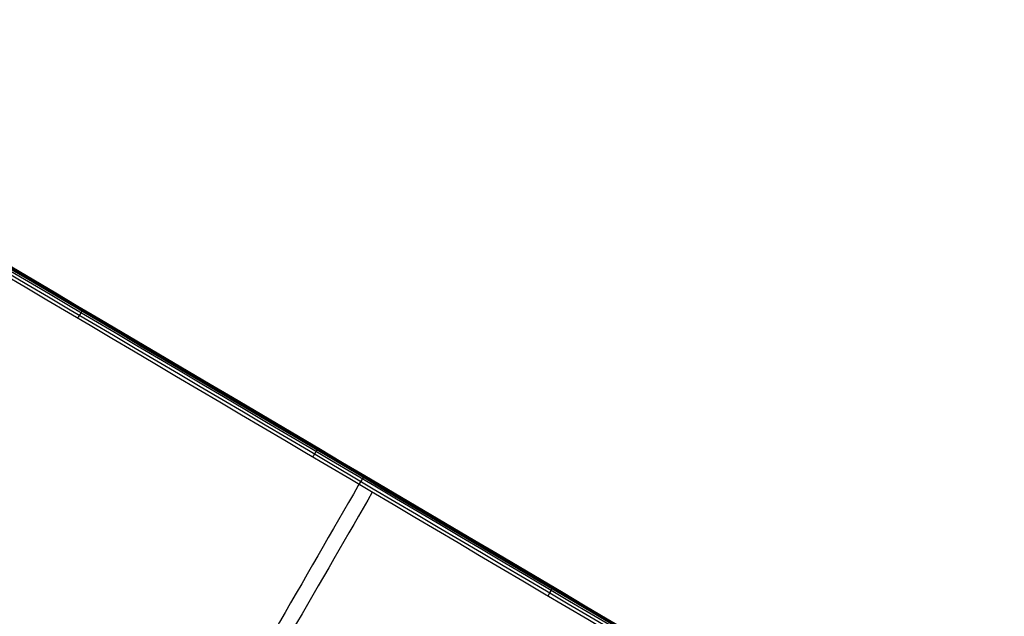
# Model space of a CAD drawing. Extents: x 8195 to 9024, y -2232 to -1505.
# Tile 42 of 42: x 8852 to 9012, y -2092 to -1995. Entities that reach past the tile are written whole.
import ezdxf

# ---------------------------------------------------------------- set-up
doc = ezdxf.new("R2010")
doc.units = 0
doc.layers.add('1', color=7, linetype='CONTINUOUS')

msp = doc.modelspace()

# ---------------------------------------------------------------- linework, layer by layer
at = {"layer": '1', "color": 7, "extrusion": (-0.508692, -0.860947, 0.001505)}
msp.add_arc((12429.25, -444299.62, -2749.84), 444360.68, 90.4624481, 90.4968046, dxfattribs=at)
at = {"layer": '1', "color": 7, "extrusion": (0.508594, 0.861006, 6.47701e-11)}
msp.add_arc((-12430.97, -449026.3, 2749.18), 449082.73, 89.5082398, 89.5422352, dxfattribs=at)
at = {"layer": '1', "color": 7, "extrusion": (-0.508592, -0.861008, 2.72543e-08)}
msp.add_arc((12411.58, -449026.63, -2749.25), 449082.47, 90.4552898, 90.489285, dxfattribs=at)
at = {"layer": '1', "color": 7, "extrusion": (0.508509, 0.86103, -0.006806)}
msp.add_arc((-12046.38, -353028.77, 2747.16), 353093.46, 89.4378111, 89.480237, dxfattribs=at)
at = {"layer": '1', "color": 7, "extrusion": (0.508533, 0.860983, -0.01018)}
msp.add_arc((-12058.01, -351436.77, 2747.87), 351511, 89.4333634, 89.4759802, dxfattribs=at)
at = {"layer": '1', "color": 7, "extrusion": (0.508576, 0.860948, -0.010895)}
msp.add_arc((-12060.36, -349491.4, 2748.7), 349568.04, 89.4298043, 89.472658, dxfattribs=at)
at = {"layer": '1', "color": 7, "extrusion": (0.508598, 0.861004, 3.57685e-08)}
msp.add_arc((-12003.79, -347990.26, 2749.31), 348037.07, 89.4366127, 89.4796549, dxfattribs=at)
at = {"layer": '1', "color": 7, "extrusion": (-0.508501, -0.861061, 8.10456e-05)}
msp.add_arc((12022.93, -353852.94, -2746.64), 353899.17, 90.5147737, 90.5571029, dxfattribs=at)
at = {"layer": '1', "color": 7, "extrusion": (0.860976, -0.508577, 0.008383)}
msp.add_arc((2748.23, -32.45, 8665.52), 1.05, 1.0068, 48.6573, dxfattribs=at)
at = {"layer": '1', "color": 7, "extrusion": (0.860967, -0.508571, 0.009577)}
msp.add_arc((2748.28, -52.19, 8669.08), 1, 226.1132, 359.9991, dxfattribs=at)
at = {"layer": '1', "color": 7, "extrusion": (0.860968, -0.508572, 0.009449)}
msp.add_arc((2748.28, -51.08, 8713.45), 1, 226.4942, 0.0032, dxfattribs=at)
at = {"layer": '1', "color": 7, "extrusion": (0.866025, -0.5, 0)}
for centre, radius, start in [((2598.76, -34.73, 8749.17), 99, 50.3211), ((2598.76, -34.73, 8751.68), 90, 46.5812)]:
    msp.add_arc(centre, radius, start, 87, dxfattribs=at)
at = {"layer": '1', "color": 7, "extrusion": (0.860977, -0.508577, 0.008183)}
msp.add_arc((2748.23, -30.71, 8755.56), 1.05, 0.7744, 49.3529, dxfattribs=at)
at = {"layer": '1', "color": 7, "extrusion": (0.860969, -0.508572, 0.009324)}
msp.add_arc((2748.28, -49.98, 8757.82), 1, 226.8724, 0.0046, dxfattribs=at)

doc.saveas('drawing.dxf')
